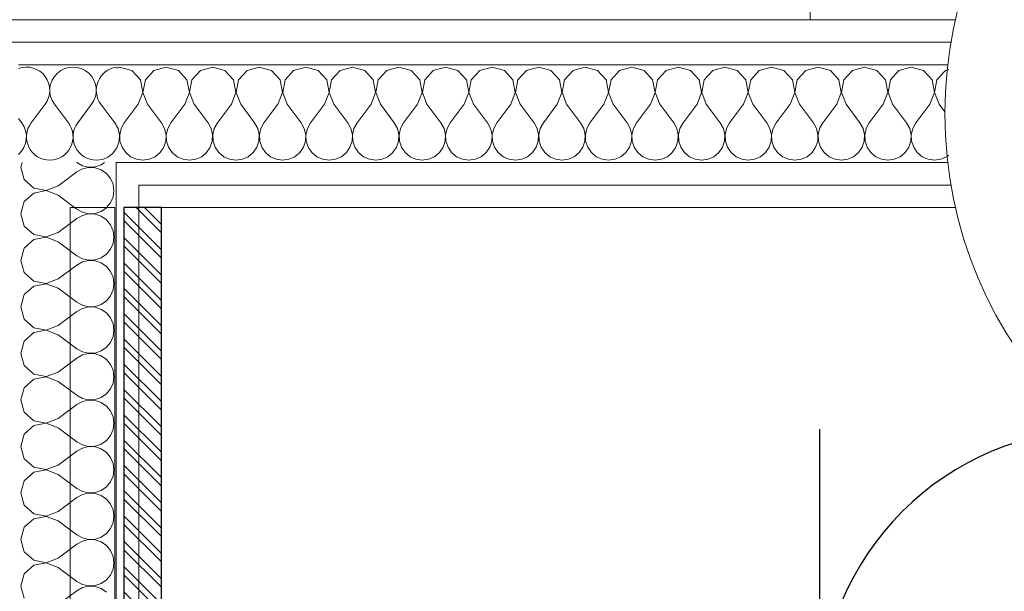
# Model space of a CAD drawing. Header units: millimetres. Extents: x -39149 to 267781, y -2340 to 58540.
# Tile 113 of 244: x 35294 to 35818, y 6646 to 6950. Entities that reach past the tile are written whole.
import ezdxf
from ezdxf.enums import TextEntityAlignment as Align

# ---------------------------------------------------------------- set-up
doc = ezdxf.new("R2010")
doc.units = ezdxf.units.MM
doc.header["$LTSCALE"] = 100
doc.header["$MEASUREMENT"] = 0
doc.linetypes.add('B0605', pattern=[141, 70, -35, 1, -35])
for name, color, linetype in [('00  Bestaande kolommen', 7, 'Continuous'), ('22 C Binnenwanden', 7, 'Continuous'), ('22 C Binnenwanden Doorsnede-arcering', 7, 'Continuous'), ('22 C Binnenwanden Laagscheidingslijnen', 7, 'Continuous'), ('73 Keuken', 7, 'Continuous'), ('A Stramien', 7, 'Continuous'), ('Achterhout', 6, 'Continuous'), ('EL6222--_KRACHT_230', 3, 'Continuous')]:
    doc.layers.add(name, color=color, linetype=linetype)
doc.styles.add('BURO-018', font='isocp.shx', dxfattribs={"height": 180})
doc.styles.add('GENERATED_STYLE_3', font='swiss.ttf', dxfattribs={"width": 0.96})

# ---------------------------------------------------------------- blocks, each defined once
blk = doc.blocks.new('*X980')
at = {"layer": '22 C Binnenwanden Doorsnede-arcering', "color": 8, "linetype": 'Continuous', "lineweight": 0}
for p, q in [((35300.16, 6862), (35301.96, 6860.35)), ((35301.96, 6860.35), (35308.61, 6859.1)), ((35308.61, 6859), (35301.96, 6857.74)), ((35308.61, 6859.1), (35314.92, 6861.52)), ((35314.92, 6856.57), (35308.61, 6859)), ((35314.92, 6861.52), (35315.56, 6862)), ((35344.17, 6855.66), (35344.64, 6859.05)), ((35344.64, 6859.05), (35344.23, 6862)), ((35301.96, 6857.74), (35296.96, 6853.18)), ((35314.92, 6856.57), (35323.69, 6850)), ((35342.79, 6852.54), (35344.17, 6855.66)), ((35296.96, 6853.18), (35296.06, 6850)), ((35340.69, 6850), (35342.79, 6852.54))]:
    blk.add_line(p, q, dxfattribs=at)
blk = doc.blocks.new('*X981')
at = {"layer": '22 C Binnenwanden Doorsnede-arcering', "color": 8, "linetype": 'Continuous', "lineweight": 0}
for p, q in [((35295.85, 6874), (35295.11, 6871.43)), ((35295.11, 6871.43), (35296.96, 6864.92)), ((35324.7, 6874), (35324.83, 6873.9)), ((35324.83, 6873.9), (35327.82, 6872.25)), ((35327.82, 6870.61), (35324.83, 6868.95)), ((35327.82, 6872.25), (35331.15, 6871.48)), ((35331.15, 6871.38), (35327.82, 6870.61)), ((35331.15, 6871.48), (35334.56, 6871.64)), ((35334.56, 6871.21), (35331.15, 6871.38)), ((35334.56, 6871.64), (35337.79, 6872.74)), ((35337.79, 6870.12), (35334.56, 6871.21)), ((35337.79, 6872.74), (35339.63, 6874)), ((35340.61, 6868.19), (35337.79, 6870.12)), ((35296.96, 6864.92), (35300.16, 6862)), ((35315.56, 6862), (35324.83, 6868.95)), ((35342.79, 6865.56), (35340.61, 6868.19)), ((35344.17, 6862.43), (35342.79, 6865.56)), ((35344.23, 6862), (35344.17, 6862.43))]:
    blk.add_line(p, q, dxfattribs=at)
blk = doc.blocks.new('*X982')
at = {"layer": '22 C Binnenwanden Doorsnede-arcering', "color": 8, "linetype": 'Continuous', "lineweight": 0}
for p, q in [((35347.62, 6924.76), (35345.88, 6924.27)), ((35354.13, 6922.91), (35347.62, 6924.76)), ((35358.69, 6917.92), (35354.13, 6922.91)), ((35365.87, 6922.91), (35361.31, 6917.92)), ((35372.38, 6924.76), (35365.87, 6922.91)), ((35378.89, 6922.91), (35372.38, 6924.76)), ((35383.45, 6917.92), (35378.89, 6922.91)), ((35390.63, 6922.91), (35386.07, 6917.92)), ((35397.14, 6924.76), (35390.63, 6922.91)), ((35403.65, 6922.91), (35397.14, 6924.76)), ((35408.22, 6917.92), (35403.65, 6922.91)), ((35415.4, 6922.91), (35410.83, 6917.92)), ((35421.9, 6924.76), (35415.4, 6922.91)), ((35428.41, 6922.91), (35421.9, 6924.76)), ((35432.98, 6917.92), (35428.41, 6922.91)), ((35440.16, 6922.91), (35435.59, 6917.92)), ((35446.67, 6924.76), (35440.16, 6922.91)), ((35453.18, 6922.91), (35446.67, 6924.76)), ((35457.74, 6917.92), (35453.18, 6922.91)), ((35464.92, 6922.91), (35460.35, 6917.92)), ((35471.43, 6924.76), (35464.92, 6922.91)), ((35477.94, 6922.91), (35471.43, 6924.76)), ((35482.5, 6917.92), (35477.94, 6922.91)), ((35489.68, 6922.91), (35485.12, 6917.92)), ((35496.19, 6924.76), (35489.68, 6922.91)), ((35502.7, 6922.91), (35496.19, 6924.76)), ((35507.26, 6917.92), (35502.7, 6922.91)), ((35514.44, 6922.91), (35509.88, 6917.92)), ((35520.95, 6924.76), (35514.44, 6922.91)), ((35527.46, 6922.91), (35520.95, 6924.76)), ((35532.03, 6917.92), (35527.46, 6922.91)), ((35539.21, 6922.91), (35534.64, 6917.92)), ((35545.71, 6924.76), (35539.21, 6922.91)), ((35552.22, 6922.91), (35545.71, 6924.76)), ((35556.79, 6917.92), (35552.22, 6922.91)), ((35563.97, 6922.91), (35559.4, 6917.92)), ((35570.48, 6924.76), (35563.97, 6922.91)), ((35576.99, 6922.91), (35570.48, 6924.76)), ((35581.55, 6917.92), (35576.99, 6922.91)), ((35588.73, 6922.91), (35584.16, 6917.92)), ((35595.24, 6924.76), (35588.73, 6922.91)), ((35601.75, 6922.91), (35595.24, 6924.76)), ((35606.31, 6917.92), (35601.75, 6922.91)), ((35613.49, 6922.91), (35608.93, 6917.92)), ((35620, 6924.76), (35613.49, 6922.91)), ((35626.51, 6922.91), (35620, 6924.76)), ((35631.07, 6917.92), (35626.51, 6922.91)), ((35638.25, 6922.91), (35633.69, 6917.92)), ((35644.76, 6924.76), (35638.25, 6922.91)), ((35651.27, 6922.91), (35644.76, 6924.76)), ((35655.84, 6917.92), (35651.27, 6922.91)), ((35663.01, 6922.91), (35658.45, 6917.92)), ((35669.52, 6924.76), (35663.01, 6922.91)), ((35676.03, 6922.91), (35669.52, 6924.76)), ((35680.6, 6917.92), (35676.03, 6922.91)), ((35687.78, 6922.91), (35683.21, 6917.92)), ((35694.29, 6924.76), (35687.78, 6922.91)), ((35700.79, 6922.91), (35694.29, 6924.76)), ((35705.36, 6917.92), (35700.79, 6922.91)), ((35712.54, 6922.91), (35707.97, 6917.92)), ((35719.05, 6924.76), (35712.54, 6922.91)), ((35725.56, 6922.91), (35719.05, 6924.76)), ((35730.12, 6917.92), (35725.56, 6922.91)), ((35737.3, 6922.91), (35732.74, 6917.92)), ((35743.81, 6924.76), (35737.3, 6922.91)), ((35750.32, 6922.91), (35743.81, 6924.76)), ((35754.88, 6917.92), (35750.32, 6922.91)), ((35762.06, 6922.91), (35757.5, 6917.92)), ((35768.57, 6924.76), (35762.06, 6922.91)), ((35775.08, 6922.91), (35768.57, 6924.76)), ((35779.65, 6917.92), (35775.08, 6922.91)), ((35786.48, 6922.54), (35782.26, 6917.92)), ((35359.95, 6911.27), (35358.69, 6917.92)), ((35361.31, 6917.92), (35360.05, 6911.27)), ((35384.71, 6911.27), (35383.45, 6917.92)), ((35386.07, 6917.92), (35384.81, 6911.27)), ((35409.47, 6911.27), (35408.22, 6917.92)), ((35410.83, 6917.92), (35409.57, 6911.27)), ((35434.24, 6911.27), (35432.98, 6917.92)), ((35435.59, 6917.92), (35434.34, 6911.27)), ((35459, 6911.27), (35457.74, 6917.92)), ((35460.35, 6917.92), (35459.1, 6911.27)), ((35483.76, 6911.27), (35482.5, 6917.92)), ((35485.12, 6917.92), (35483.86, 6911.27)), ((35508.52, 6911.27), (35507.26, 6917.92)), ((35509.88, 6917.92), (35508.62, 6911.27)), ((35533.28, 6911.27), (35532.03, 6917.92)), ((35534.64, 6917.92), (35533.38, 6911.27)), ((35558.05, 6911.27), (35556.79, 6917.92)), ((35559.4, 6917.92), (35558.15, 6911.27)), ((35582.81, 6911.27), (35581.55, 6917.92)), ((35584.16, 6917.92), (35582.91, 6911.27)), ((35607.57, 6911.27), (35606.31, 6917.92)), ((35608.93, 6917.92), (35607.67, 6911.27)), ((35632.33, 6911.27), (35631.07, 6917.92)), ((35633.69, 6917.92), (35632.43, 6911.27)), ((35657.09, 6911.27), (35655.84, 6917.92)), ((35658.45, 6917.92), (35657.19, 6911.27)), ((35681.85, 6911.27), (35680.6, 6917.92)), ((35683.21, 6917.92), (35681.95, 6911.27)), ((35706.62, 6911.27), (35705.36, 6917.92)), ((35707.97, 6917.92), (35706.72, 6911.27)), ((35731.38, 6911.27), (35730.12, 6917.92)), ((35732.74, 6917.92), (35731.48, 6911.27)), ((35756.14, 6911.27), (35754.88, 6917.92)), ((35757.5, 6917.92), (35756.24, 6911.27)), ((35780.9, 6911.27), (35779.65, 6917.92)), ((35782.26, 6917.92), (35781, 6911.27)), ((35357.52, 6904.95), (35359.95, 6911.27)), ((35360.05, 6911.27), (35362.48, 6904.95)), ((35382.29, 6904.95), (35384.71, 6911.27)), ((35384.81, 6911.27), (35387.24, 6904.95)), ((35407.05, 6904.95), (35409.47, 6911.27)), ((35409.57, 6911.27), (35412, 6904.95)), ((35431.81, 6904.95), (35434.24, 6911.27)), ((35434.34, 6911.27), (35436.76, 6904.95)), ((35456.57, 6904.95), (35459, 6911.27)), ((35459.1, 6911.27), (35461.52, 6904.95)), ((35481.33, 6904.95), (35483.76, 6911.27)), ((35483.86, 6911.27), (35486.29, 6904.95)), ((35506.1, 6904.95), (35508.52, 6911.27)), ((35508.62, 6911.27), (35511.05, 6904.95)), ((35530.86, 6904.95), (35533.28, 6911.27)), ((35533.38, 6911.27), (35535.81, 6904.95)), ((35555.62, 6904.95), (35558.05, 6911.27)), ((35558.15, 6911.27), (35560.57, 6904.95)), ((35580.38, 6904.95), (35582.81, 6911.27)), ((35582.91, 6911.27), (35585.33, 6904.95)), ((35605.14, 6904.95), (35607.57, 6911.27)), ((35607.67, 6911.27), (35610.1, 6904.95)), ((35629.9, 6904.95), (35632.33, 6911.27)), ((35632.43, 6911.27), (35634.86, 6904.95)), ((35654.67, 6904.95), (35657.09, 6911.27)), ((35657.19, 6911.27), (35659.62, 6904.95)), ((35679.43, 6904.95), (35681.85, 6911.27)), ((35681.95, 6911.27), (35684.38, 6904.95)), ((35704.19, 6904.95), (35706.62, 6911.27)), ((35706.72, 6911.27), (35709.14, 6904.95)), ((35728.95, 6904.95), (35731.38, 6911.27)), ((35731.48, 6911.27), (35733.9, 6904.95)), ((35753.71, 6904.95), (35756.14, 6911.27)), ((35756.24, 6911.27), (35758.67, 6904.95)), ((35778.48, 6904.95), (35780.9, 6911.27)), ((35781, 6911.27), (35783.43, 6904.95)), ((35357.52, 6904.95), (35350.1, 6895.05)), ((35362.48, 6904.95), (35369.9, 6895.05)), ((35382.29, 6904.95), (35374.86, 6895.05)), ((35387.24, 6904.95), (35394.67, 6895.05)), ((35407.05, 6904.95), (35399.62, 6895.05)), ((35412, 6904.95), (35419.43, 6895.05)), ((35431.81, 6904.95), (35424.38, 6895.05)), ((35436.76, 6904.95), (35444.19, 6895.05)), ((35456.57, 6904.95), (35449.14, 6895.05)), ((35461.52, 6904.95), (35468.95, 6895.05)), ((35481.33, 6904.95), (35473.9, 6895.05)), ((35486.29, 6904.95), (35493.71, 6895.05)), ((35506.1, 6904.95), (35498.67, 6895.05)), ((35511.05, 6904.95), (35518.48, 6895.05)), ((35530.86, 6904.95), (35523.43, 6895.05)), ((35535.81, 6904.95), (35543.24, 6895.05)), ((35555.62, 6904.95), (35548.19, 6895.05)), ((35560.57, 6904.95), (35568, 6895.05)), ((35580.38, 6904.95), (35572.95, 6895.05)), ((35585.33, 6904.95), (35592.76, 6895.05)), ((35605.14, 6904.95), (35597.71, 6895.05)), ((35610.1, 6904.95), (35617.52, 6895.05)), ((35629.9, 6904.95), (35622.48, 6895.05)), ((35634.86, 6904.95), (35642.29, 6895.05)), ((35654.67, 6904.95), (35647.24, 6895.05)), ((35659.62, 6904.95), (35667.05, 6895.05)), ((35679.43, 6904.95), (35672, 6895.05)), ((35684.38, 6904.95), (35691.81, 6895.05)), ((35704.19, 6904.95), (35696.76, 6895.05)), ((35709.14, 6904.95), (35716.57, 6895.05)), ((35728.95, 6904.95), (35721.52, 6895.05)), ((35733.9, 6904.95), (35741.33, 6895.05)), ((35753.71, 6904.95), (35746.29, 6895.05)), ((35758.67, 6904.95), (35766.1, 6895.05)), ((35778.48, 6904.95), (35771.05, 6895.05)), ((35783.43, 6904.95), (35786.48, 6900.88)), ((35346.8, 6892.06), (35345.88, 6893.72)), ((35347.57, 6888.73), (35346.8, 6892.06)), ((35348.44, 6892.06), (35347.67, 6888.73)), ((35350.1, 6895.05), (35348.44, 6892.06)), ((35371.56, 6892.06), (35369.9, 6895.05)), ((35372.33, 6888.73), (35371.56, 6892.06)), ((35373.2, 6892.06), (35372.43, 6888.73)), ((35374.86, 6895.05), (35373.2, 6892.06)), ((35396.32, 6892.06), (35394.67, 6895.05)), ((35397.09, 6888.73), (35396.32, 6892.06)), ((35397.97, 6892.06), (35397.19, 6888.73)), ((35399.62, 6895.05), (35397.97, 6892.06)), ((35421.08, 6892.06), (35419.43, 6895.05)), ((35421.85, 6888.73), (35421.08, 6892.06)), ((35422.73, 6892.06), (35421.95, 6888.73)), ((35424.38, 6895.05), (35422.73, 6892.06)), ((35445.84, 6892.06), (35444.19, 6895.05)), ((35446.62, 6888.73), (35445.84, 6892.06)), ((35447.49, 6892.06), (35446.72, 6888.73)), ((35449.14, 6895.05), (35447.49, 6892.06)), ((35470.61, 6892.06), (35468.95, 6895.05)), ((35471.38, 6888.73), (35470.61, 6892.06)), ((35472.25, 6892.06), (35471.48, 6888.73)), ((35473.9, 6895.05), (35472.25, 6892.06)), ((35495.37, 6892.06), (35493.71, 6895.05)), ((35496.14, 6888.73), (35495.37, 6892.06)), ((35497.01, 6892.06), (35496.24, 6888.73)), ((35498.67, 6895.05), (35497.01, 6892.06)), ((35520.13, 6892.06), (35518.48, 6895.05)), ((35520.9, 6888.73), (35520.13, 6892.06)), ((35521.78, 6892.06), (35521, 6888.73)), ((35523.43, 6895.05), (35521.78, 6892.06)), ((35544.89, 6892.06), (35543.24, 6895.05)), ((35545.66, 6888.73), (35544.89, 6892.06)), ((35546.54, 6892.06), (35545.76, 6888.73)), ((35548.19, 6895.05), (35546.54, 6892.06)), ((35569.65, 6892.06), (35568, 6895.05)), ((35570.43, 6888.73), (35569.65, 6892.06)), ((35571.3, 6892.06), (35570.53, 6888.73)), ((35572.95, 6895.05), (35571.3, 6892.06)), ((35594.41, 6892.06), (35592.76, 6895.05)), ((35595.19, 6888.73), (35594.41, 6892.06)), ((35596.06, 6892.06), (35595.29, 6888.73)), ((35597.71, 6895.05), (35596.06, 6892.06)), ((35619.18, 6892.06), (35617.52, 6895.05)), ((35619.95, 6888.73), (35619.18, 6892.06)), ((35620.82, 6892.06), (35620.05, 6888.73)), ((35622.48, 6895.05), (35620.82, 6892.06)), ((35643.94, 6892.06), (35642.29, 6895.05)), ((35644.71, 6888.73), (35643.94, 6892.06)), ((35645.59, 6892.06), (35644.81, 6888.73)), ((35647.24, 6895.05), (35645.59, 6892.06)), ((35668.7, 6892.06), (35667.05, 6895.05)), ((35669.47, 6888.73), (35668.7, 6892.06)), ((35670.35, 6892.06), (35669.57, 6888.73)), ((35672, 6895.05), (35670.35, 6892.06)), ((35693.46, 6892.06), (35691.81, 6895.05)), ((35694.24, 6888.73), (35693.46, 6892.06)), ((35695.11, 6892.06), (35694.34, 6888.73)), ((35696.76, 6895.05), (35695.11, 6892.06)), ((35718.22, 6892.06), (35716.57, 6895.05)), ((35719, 6888.73), (35718.22, 6892.06)), ((35719.87, 6892.06), (35719.1, 6888.73)), ((35721.52, 6895.05), (35719.87, 6892.06)), ((35742.99, 6892.06), (35741.33, 6895.05)), ((35743.76, 6888.73), (35742.99, 6892.06)), ((35744.63, 6892.06), (35743.86, 6888.73)), ((35746.29, 6895.05), (35744.63, 6892.06)), ((35767.75, 6892.06), (35766.1, 6895.05)), ((35768.52, 6888.73), (35767.75, 6892.06)), ((35769.39, 6892.06), (35768.62, 6888.73)), ((35771.05, 6895.05), (35769.39, 6892.06)), ((35346.31, 6882.08), (35347.4, 6885.32)), ((35347.4, 6885.32), (35347.57, 6888.73)), ((35347.67, 6888.73), (35347.83, 6885.32)), ((35347.83, 6885.32), (35348.93, 6882.08)), ((35371.07, 6882.08), (35372.17, 6885.32)), ((35372.17, 6885.32), (35372.33, 6888.73)), ((35372.43, 6888.73), (35372.6, 6885.32)), ((35372.6, 6885.32), (35373.69, 6882.08)), ((35395.84, 6882.08), (35396.93, 6885.32)), ((35396.93, 6885.32), (35397.09, 6888.73)), ((35397.19, 6888.73), (35397.36, 6885.32)), ((35397.36, 6885.32), (35398.45, 6882.08)), ((35420.6, 6882.08), (35421.69, 6885.32)), ((35421.69, 6885.32), (35421.85, 6888.73)), ((35421.95, 6888.73), (35422.12, 6885.32)), ((35422.12, 6885.32), (35423.21, 6882.08)), ((35445.36, 6882.08), (35446.45, 6885.32)), ((35446.45, 6885.32), (35446.62, 6888.73)), ((35446.72, 6888.73), (35446.88, 6885.32)), ((35446.88, 6885.32), (35447.97, 6882.08)), ((35470.12, 6882.08), (35471.21, 6885.32)), ((35471.21, 6885.32), (35471.38, 6888.73)), ((35471.48, 6888.73), (35471.64, 6885.32)), ((35471.64, 6885.32), (35472.74, 6882.08)), ((35494.88, 6882.08), (35495.97, 6885.32)), ((35495.97, 6885.32), (35496.14, 6888.73)), ((35496.24, 6888.73), (35496.41, 6885.32)), ((35496.41, 6885.32), (35497.5, 6882.08)), ((35519.65, 6882.08), (35520.74, 6885.32)), ((35520.74, 6885.32), (35520.9, 6888.73)), ((35521, 6888.73), (35521.17, 6885.32)), ((35521.17, 6885.32), (35522.26, 6882.08)), ((35544.41, 6882.08), (35545.5, 6885.32)), ((35545.5, 6885.32), (35545.66, 6888.73)), ((35545.76, 6888.73), (35545.93, 6885.32)), ((35545.93, 6885.32), (35547.02, 6882.08)), ((35569.17, 6882.08), (35570.26, 6885.32)), ((35570.26, 6885.32), (35570.43, 6888.73)), ((35570.53, 6888.73), (35570.69, 6885.32)), ((35570.69, 6885.32), (35571.78, 6882.08)), ((35593.93, 6882.08), (35595.02, 6885.32)), ((35595.02, 6885.32), (35595.19, 6888.73)), ((35595.29, 6888.73), (35595.45, 6885.32)), ((35595.45, 6885.32), (35596.55, 6882.08)), ((35618.69, 6882.08), (35619.78, 6885.32)), ((35619.78, 6885.32), (35619.95, 6888.73)), ((35620.05, 6888.73), (35620.22, 6885.32)), ((35620.22, 6885.32), (35621.31, 6882.08)), ((35643.45, 6882.08), (35644.55, 6885.32)), ((35644.55, 6885.32), (35644.71, 6888.73)), ((35644.81, 6888.73), (35644.98, 6885.32)), ((35644.98, 6885.32), (35646.07, 6882.08)), ((35668.22, 6882.08), (35669.31, 6885.32)), ((35669.31, 6885.32), (35669.47, 6888.73)), ((35669.57, 6888.73), (35669.74, 6885.32)), ((35669.74, 6885.32), (35670.83, 6882.08)), ((35692.98, 6882.08), (35694.07, 6885.32)), ((35694.07, 6885.32), (35694.24, 6888.73)), ((35694.34, 6888.73), (35694.5, 6885.32)), ((35694.5, 6885.32), (35695.59, 6882.08)), ((35717.74, 6882.08), (35718.83, 6885.32)), ((35718.83, 6885.32), (35719, 6888.73)), ((35719.1, 6888.73), (35719.26, 6885.32)), ((35719.26, 6885.32), (35720.35, 6882.08)), ((35742.5, 6882.08), (35743.59, 6885.32)), ((35743.59, 6885.32), (35743.76, 6888.73)), ((35743.86, 6888.73), (35744.03, 6885.32)), ((35744.03, 6885.32), (35745.12, 6882.08)), ((35767.26, 6882.08), (35768.36, 6885.32)), ((35768.36, 6885.32), (35768.52, 6888.73)), ((35768.62, 6888.73), (35768.79, 6885.32)), ((35768.79, 6885.32), (35769.88, 6882.08)), ((35345.88, 6881.45), (35346.31, 6882.08)), ((35348.93, 6882.08), (35350.86, 6879.27)), ((35369.14, 6879.27), (35371.07, 6882.08)), ((35373.69, 6882.08), (35375.62, 6879.27)), ((35393.9, 6879.27), (35395.84, 6882.08)), ((35398.45, 6882.08), (35400.38, 6879.27)), ((35418.66, 6879.27), (35420.6, 6882.08)), ((35423.21, 6882.08), (35425.15, 6879.27)), ((35443.43, 6879.27), (35445.36, 6882.08)), ((35447.97, 6882.08), (35449.91, 6879.27)), ((35468.19, 6879.27), (35470.12, 6882.08)), ((35472.74, 6882.08), (35474.67, 6879.27)), ((35492.95, 6879.27), (35494.88, 6882.08)), ((35497.5, 6882.08), (35499.43, 6879.27)), ((35517.71, 6879.27), (35519.65, 6882.08)), ((35522.26, 6882.08), (35524.19, 6879.27)), ((35542.47, 6879.27), (35544.41, 6882.08)), ((35547.02, 6882.08), (35548.96, 6879.27)), ((35567.23, 6879.27), (35569.17, 6882.08)), ((35571.78, 6882.08), (35573.72, 6879.27)), ((35592, 6879.27), (35593.93, 6882.08)), ((35596.55, 6882.08), (35598.48, 6879.27)), ((35616.76, 6879.27), (35618.69, 6882.08)), ((35621.31, 6882.08), (35623.24, 6879.27)), ((35641.52, 6879.27), (35643.45, 6882.08)), ((35646.07, 6882.08), (35648, 6879.27)), ((35666.28, 6879.27), (35668.22, 6882.08)), ((35670.83, 6882.08), (35672.77, 6879.27)), ((35691.04, 6879.27), (35692.98, 6882.08)), ((35695.59, 6882.08), (35697.53, 6879.27)), ((35715.81, 6879.27), (35717.74, 6882.08)), ((35720.35, 6882.08), (35722.29, 6879.27)), ((35740.57, 6879.27), (35742.5, 6882.08)), ((35745.12, 6882.08), (35747.05, 6879.27)), ((35765.33, 6879.27), (35767.26, 6882.08)), ((35769.88, 6882.08), (35771.81, 6879.27)), ((35350.86, 6879.27), (35353.49, 6877.09)), ((35353.49, 6877.09), (35356.62, 6875.71)), ((35356.62, 6875.71), (35360, 6875.24)), ((35360, 6875.24), (35363.38, 6875.71)), ((35363.38, 6875.71), (35366.51, 6877.09)), ((35366.51, 6877.09), (35369.14, 6879.27)), ((35375.62, 6879.27), (35378.25, 6877.09)), ((35378.25, 6877.09), (35381.38, 6875.71)), ((35381.38, 6875.71), (35384.76, 6875.24)), ((35384.76, 6875.24), (35388.15, 6875.71)), ((35388.15, 6875.71), (35391.27, 6877.09)), ((35391.27, 6877.09), (35393.9, 6879.27)), ((35400.38, 6879.27), (35403.01, 6877.09)), ((35403.01, 6877.09), (35406.14, 6875.71)), ((35406.14, 6875.71), (35409.52, 6875.24)), ((35409.52, 6875.24), (35412.91, 6875.71)), ((35412.91, 6875.71), (35416.03, 6877.09)), ((35416.03, 6877.09), (35418.66, 6879.27)), ((35425.15, 6879.27), (35427.78, 6877.09)), ((35427.78, 6877.09), (35430.9, 6875.71)), ((35430.9, 6875.71), (35434.29, 6875.24)), ((35434.29, 6875.24), (35437.67, 6875.71)), ((35437.67, 6875.71), (35440.79, 6877.09)), ((35440.79, 6877.09), (35443.43, 6879.27)), ((35449.91, 6879.27), (35452.54, 6877.09)), ((35452.54, 6877.09), (35455.66, 6875.71)), ((35455.66, 6875.71), (35459.05, 6875.24)), ((35459.05, 6875.24), (35462.43, 6875.71)), ((35462.43, 6875.71), (35465.56, 6877.09)), ((35465.56, 6877.09), (35468.19, 6879.27)), ((35474.67, 6879.27), (35477.3, 6877.09)), ((35477.3, 6877.09), (35480.43, 6875.71)), ((35480.43, 6875.71), (35483.81, 6875.24)), ((35483.81, 6875.24), (35487.19, 6875.71)), ((35487.19, 6875.71), (35490.32, 6877.09)), ((35490.32, 6877.09), (35492.95, 6879.27)), ((35499.43, 6879.27), (35502.06, 6877.09)), ((35502.06, 6877.09), (35505.19, 6875.71)), ((35505.19, 6875.71), (35508.57, 6875.24)), ((35508.57, 6875.24), (35511.95, 6875.71)), ((35511.95, 6875.71), (35515.08, 6877.09)), ((35515.08, 6877.09), (35517.71, 6879.27)), ((35524.19, 6879.27), (35526.82, 6877.09)), ((35526.82, 6877.09), (35529.95, 6875.71)), ((35529.95, 6875.71), (35533.33, 6875.24)), ((35533.33, 6875.24), (35536.72, 6875.71)), ((35536.72, 6875.71), (35539.84, 6877.09)), ((35539.84, 6877.09), (35542.47, 6879.27)), ((35548.96, 6879.27), (35551.59, 6877.09)), ((35551.59, 6877.09), (35554.71, 6875.71)), ((35554.71, 6875.71), (35558.1, 6875.24)), ((35558.1, 6875.24), (35561.48, 6875.71)), ((35561.48, 6875.71), (35564.6, 6877.09)), ((35564.6, 6877.09), (35567.23, 6879.27)), ((35573.72, 6879.27), (35576.35, 6877.09)), ((35576.35, 6877.09), (35579.47, 6875.71)), ((35579.47, 6875.71), (35582.86, 6875.24)), ((35582.86, 6875.24), (35586.24, 6875.71)), ((35586.24, 6875.71), (35589.37, 6877.09)), ((35589.37, 6877.09), (35592, 6879.27)), ((35598.48, 6879.27), (35601.11, 6877.09)), ((35601.11, 6877.09), (35604.24, 6875.71)), ((35604.24, 6875.71), (35607.62, 6875.24)), ((35607.62, 6875.24), (35611, 6875.71)), ((35611, 6875.71), (35614.13, 6877.09)), ((35614.13, 6877.09), (35616.76, 6879.27)), ((35623.24, 6879.27), (35625.87, 6877.09)), ((35625.87, 6877.09), (35629, 6875.71)), ((35629, 6875.71), (35632.38, 6875.24)), ((35632.38, 6875.24), (35635.76, 6875.71)), ((35635.76, 6875.71), (35638.89, 6877.09)), ((35638.89, 6877.09), (35641.52, 6879.27)), ((35648, 6879.27), (35650.63, 6877.09)), ((35650.63, 6877.09), (35653.76, 6875.71)), ((35653.76, 6875.71), (35657.14, 6875.24)), ((35657.14, 6875.24), (35660.53, 6875.71)), ((35660.53, 6875.71), (35663.65, 6877.09)), ((35663.65, 6877.09), (35666.28, 6879.27)), ((35672.77, 6879.27), (35675.4, 6877.09)), ((35675.4, 6877.09), (35678.52, 6875.71)), ((35678.52, 6875.71), (35681.9, 6875.24)), ((35681.9, 6875.24), (35685.29, 6875.71)), ((35685.29, 6875.71), (35688.41, 6877.09)), ((35688.41, 6877.09), (35691.04, 6879.27)), ((35697.53, 6879.27), (35700.16, 6877.09)), ((35700.16, 6877.09), (35703.28, 6875.71)), ((35703.28, 6875.71), (35706.67, 6875.24)), ((35706.67, 6875.24), (35710.05, 6875.71)), ((35710.05, 6875.71), (35713.18, 6877.09)), ((35713.18, 6877.09), (35715.81, 6879.27)), ((35722.29, 6879.27), (35724.92, 6877.09)), ((35724.92, 6877.09), (35728.05, 6875.71)), ((35728.05, 6875.71), (35731.43, 6875.24)), ((35731.43, 6875.24), (35734.81, 6875.71)), ((35734.81, 6875.71), (35737.94, 6877.09)), ((35737.94, 6877.09), (35740.57, 6879.27)), ((35747.05, 6879.27), (35749.68, 6877.09)), ((35749.68, 6877.09), (35752.81, 6875.71)), ((35752.81, 6875.71), (35756.19, 6875.24)), ((35756.19, 6875.24), (35759.57, 6875.71)), ((35759.57, 6875.71), (35762.7, 6877.09)), ((35762.7, 6877.09), (35765.33, 6879.27)), ((35771.81, 6879.27), (35774.44, 6877.09)), ((35774.44, 6877.09), (35777.57, 6875.71)), ((35777.57, 6875.71), (35780.95, 6875.24)), ((35780.95, 6875.24), (35784.34, 6875.71)), ((35784.34, 6875.71), (35786.48, 6876.65))]:
    blk.add_line(p, q, dxfattribs=at)
blk = doc.blocks.new('*X983')
at = {"layer": '22 C Binnenwanden Doorsnede-arcering', "color": 8, "linetype": 'Continuous', "lineweight": 0}
for p, q in [((35308, 6904.95), (35300.57, 6895.05)), ((35312.95, 6904.95), (35320.38, 6895.05)), ((35332.76, 6904.95), (35325.33, 6895.05)), ((35337.71, 6904.95), (35345.14, 6895.05)), ((35293.88, 6897.37), (35295.62, 6895.05))]:
    blk.add_line(p, q, dxfattribs=at)
for centre, start, end in [((35298.1, 6912.38), 323.1301, 109.9221), ((35322.86, 6912.38), 323.1301, 216.8699), ((35347.62, 6912.38), 98.0908, 216.8699), ((35285.71, 6887.62), 311.2433, 36.8699), ((35310.48, 6887.62), 143.1301, 270), ((35310.48, 6887.62), 270, 36.8699), ((35335.24, 6887.62), 143.1301, 270), ((35335.24, 6887.62), 30.7667, 36.8699), ((35335.24, 6887.62), 270, 329.2333)]:
    blk.add_arc(centre, 12.38, start, end, dxfattribs=at)
blk = doc.blocks.new('*X985')
at = {"layer": '22 C Binnenwanden Doorsnede-arcering', "color": 8, "linetype": 'Continuous', "lineweight": 0}
for p, q in [((35786.82, 6922.91), (35786.48, 6922.54)), ((35788.53, 6923.4), (35786.82, 6922.91)), ((35786.48, 6900.88), (35786.55, 6900.79))]:
    blk.add_line(p, q, dxfattribs=at)
blk = doc.blocks.new('*X986')
at = {"layer": '22 C Binnenwanden Doorsnede-arcering', "color": 8, "linetype": 'Continuous', "lineweight": 0}
for p, q in [((35786.48, 6876.65), (35787.46, 6877.09)), ((35787.46, 6877.09), (35788.42, 6877.88))]:
    blk.add_line(p, q, dxfattribs=at)
blk = doc.blocks.new('Wall_362_7', base_point=(34211.48, 6900))
at = {"layer": '22 C Binnenwanden', "color": 8, "linetype": 'Continuous', "lineweight": 0}
for p, q in [((35792.11, 6950), (34261.48, 6950)), ((35369.88, 6850), (35792.11, 6850))]:
    blk.add_line(p, q, dxfattribs=at)
at = {"layer": '22 C Binnenwanden Laagscheidingslijnen', "color": 8, "linetype": 'Continuous', "lineweight": 0}
for p, q in [((35786.48, 6938), (34261.48, 6938)), ((35789.71, 6938), (35786.48, 6938)), ((35345.88, 6926), (35293.88, 6926)), ((35786.48, 6926), (35345.88, 6926)), ((35787.99, 6926), (35786.48, 6926)), ((35345.88, 6862), (35345.88, 6874)), ((35345.88, 6874), (35786.48, 6874)), ((35786.48, 6874), (35787.99, 6874)), ((35345.88, 6850), (35345.88, 6862)), ((35357.88, 6850), (35357.88, 6862)), ((35357.88, 6862), (35786.48, 6862)), ((35786.48, 6862), (35789.71, 6862))]:
    blk.add_line(p, q, dxfattribs=at)
at = {"layer": '22 C Binnenwanden', "color": 1, "lineweight": 0}
for name in ['*X983', '*X982', '*X985', '*X986', '*X981', '*X980']:
    blk.add_blockref(name, (0, 0), dxfattribs=at)
blk = doc.blocks.new('*X988')
at = {"layer": '22 C Binnenwanden Doorsnede-arcering', "color": 8, "linetype": 'Continuous', "lineweight": 0}
for p, q in [((35296.06, 6850), (35295.11, 6846.67)), ((35323.69, 6850), (35324.83, 6849.14)), ((35324.83, 6849.14), (35327.82, 6847.49)), ((35337.79, 6847.97), (35340.61, 6849.91)), ((35340.61, 6849.91), (35340.69, 6850)), ((35295.11, 6846.67), (35296.96, 6840.16)), ((35314.92, 6836.76), (35324.83, 6844.19)), ((35327.82, 6845.84), (35324.83, 6844.19)), ((35327.82, 6847.49), (35331.15, 6846.72)), ((35331.15, 6846.62), (35327.82, 6845.84)), ((35331.15, 6846.72), (35334.56, 6846.88)), ((35334.56, 6846.45), (35331.15, 6846.62)), ((35334.56, 6846.88), (35337.79, 6847.97)), ((35337.79, 6845.36), (35334.56, 6846.45)), ((35340.61, 6843.43), (35337.79, 6845.36)), ((35342.79, 6840.79), (35340.61, 6843.43)), ((35296.96, 6840.16), (35301.96, 6835.59)), ((35344.17, 6837.67), (35342.79, 6840.79)), ((35301.96, 6832.98), (35296.96, 6828.41)), ((35301.96, 6835.59), (35308.61, 6834.34)), ((35308.61, 6834.24), (35301.96, 6832.98)), ((35308.61, 6834.34), (35314.92, 6836.76)), ((35314.92, 6831.81), (35308.61, 6834.24)), ((35344.64, 6834.29), (35344.17, 6837.67)), ((35344.17, 6830.9), (35344.64, 6834.29)), ((35296.96, 6828.41), (35295.11, 6821.9)), ((35314.92, 6831.81), (35324.83, 6824.38)), ((35340.61, 6825.15), (35342.79, 6827.78)), ((35342.79, 6827.78), (35344.17, 6830.9)), ((35324.83, 6824.38), (35327.82, 6822.73)), ((35327.82, 6822.73), (35331.15, 6821.95)), ((35334.56, 6822.12), (35337.79, 6823.21)), ((35337.79, 6823.21), (35340.61, 6825.15)), ((35295.11, 6821.9), (35296.96, 6815.4)), ((35314.92, 6812), (35324.83, 6819.43)), ((35327.82, 6821.08), (35324.83, 6819.43)), ((35331.15, 6821.85), (35327.82, 6821.08)), ((35331.15, 6821.95), (35334.56, 6822.12)), ((35334.56, 6821.69), (35331.15, 6821.85)), ((35337.79, 6820.6), (35334.56, 6821.69)), ((35340.61, 6818.66), (35337.79, 6820.6)), ((35342.79, 6816.03), (35340.61, 6818.66)), ((35296.96, 6815.4), (35301.96, 6810.83)), ((35308.61, 6809.57), (35314.92, 6812)), ((35344.17, 6812.91), (35342.79, 6816.03)), ((35344.64, 6809.52), (35344.17, 6812.91)), ((35301.96, 6808.22), (35296.96, 6803.65)), ((35301.96, 6810.83), (35308.61, 6809.57)), ((35308.61, 6809.47), (35301.96, 6808.22)), ((35314.92, 6807.05), (35308.61, 6809.47)), ((35314.92, 6807.05), (35324.83, 6799.62)), ((35344.17, 6806.14), (35344.64, 6809.52)), ((35296.96, 6803.65), (35295.11, 6797.14)), ((35340.61, 6800.38), (35342.79, 6803.01)), ((35342.79, 6803.01), (35344.17, 6806.14)), ((35295.11, 6797.14), (35296.96, 6790.63)), ((35324.83, 6799.62), (35327.82, 6797.97)), ((35327.82, 6796.32), (35324.83, 6794.67)), ((35327.82, 6797.97), (35331.15, 6797.19)), ((35331.15, 6797.09), (35327.82, 6796.32)), ((35331.15, 6797.19), (35334.56, 6797.36)), ((35334.56, 6796.93), (35331.15, 6797.09)), ((35334.56, 6797.36), (35337.79, 6798.45)), ((35337.79, 6795.84), (35334.56, 6796.93)), ((35337.79, 6798.45), (35340.61, 6800.38)), ((35314.92, 6787.24), (35324.83, 6794.67)), ((35340.61, 6793.9), (35337.79, 6795.84)), ((35342.79, 6791.27), (35340.61, 6793.9)), ((35344.17, 6788.15), (35342.79, 6791.27)), ((35296.96, 6790.63), (35301.96, 6786.07)), ((35301.96, 6786.07), (35308.61, 6784.81)), ((35308.61, 6784.81), (35314.92, 6787.24)), ((35344.64, 6784.76), (35344.17, 6788.15)), ((35301.96, 6783.45), (35296.96, 6778.89)), ((35308.61, 6784.71), (35301.96, 6783.45)), ((35314.92, 6782.29), (35308.61, 6784.71)), ((35314.92, 6782.29), (35324.83, 6774.86)), ((35342.79, 6778.25), (35344.17, 6781.38)), ((35344.17, 6781.38), (35344.64, 6784.76)), ((35296.96, 6778.89), (35295.11, 6772.38)), ((35337.79, 6773.69), (35340.61, 6775.62)), ((35340.61, 6775.62), (35342.79, 6778.25)), ((35295.11, 6772.38), (35296.96, 6765.87)), ((35314.92, 6762.48), (35324.83, 6769.9)), ((35324.83, 6774.86), (35327.82, 6773.2)), ((35327.82, 6771.56), (35324.83, 6769.9)), ((35327.82, 6773.2), (35331.15, 6772.43)), ((35331.15, 6772.33), (35327.82, 6771.56)), ((35331.15, 6772.43), (35334.56, 6772.6)), ((35334.56, 6772.17), (35331.15, 6772.33)), ((35334.56, 6772.6), (35337.79, 6773.69)), ((35337.79, 6771.07), (35334.56, 6772.17)), ((35340.61, 6769.14), (35337.79, 6771.07)), ((35296.96, 6765.87), (35301.96, 6761.31)), ((35342.79, 6766.51), (35340.61, 6769.14)), ((35344.17, 6763.38), (35342.79, 6766.51)), ((35301.96, 6761.31), (35308.61, 6760.05)), ((35308.61, 6759.95), (35301.96, 6758.69)), ((35308.61, 6760.05), (35314.92, 6762.48)), ((35314.92, 6757.52), (35308.61, 6759.95)), ((35344.64, 6760), (35344.17, 6763.38)), ((35344.17, 6756.62), (35344.64, 6760)), ((35296.96, 6754.13), (35295.11, 6747.62)), ((35301.96, 6758.69), (35296.96, 6754.13)), ((35314.92, 6757.52), (35324.83, 6750.1)), ((35342.79, 6753.49), (35344.17, 6756.62)), ((35324.83, 6750.1), (35327.82, 6748.44)), ((35334.56, 6747.83), (35337.79, 6748.93)), ((35337.79, 6748.93), (35340.61, 6750.86)), ((35340.61, 6750.86), (35342.79, 6753.49)), ((35295.11, 6747.62), (35296.96, 6741.11)), ((35314.92, 6737.71), (35324.83, 6745.14)), ((35327.82, 6746.8), (35324.83, 6745.14)), ((35327.82, 6748.44), (35331.15, 6747.67)), ((35331.15, 6747.57), (35327.82, 6746.8)), ((35331.15, 6747.67), (35334.56, 6747.83)), ((35334.56, 6747.4), (35331.15, 6747.57)), ((35337.79, 6746.31), (35334.56, 6747.4)), ((35340.61, 6744.38), (35337.79, 6746.31)), ((35342.79, 6741.75), (35340.61, 6744.38)), ((35296.96, 6741.11), (35301.96, 6736.55)), ((35344.17, 6738.62), (35342.79, 6741.75)), ((35344.64, 6735.24), (35344.17, 6738.62)), ((35301.96, 6733.93), (35296.96, 6729.37)), ((35301.96, 6736.55), (35308.61, 6735.29)), ((35308.61, 6735.19), (35301.96, 6733.93)), ((35308.61, 6735.29), (35314.92, 6737.71)), ((35314.92, 6732.76), (35308.61, 6735.19)), ((35344.17, 6731.85), (35344.64, 6735.24)), ((35296.96, 6729.37), (35295.11, 6722.86)), ((35314.92, 6732.76), (35324.83, 6725.33)), ((35340.61, 6726.1), (35342.79, 6728.73)), ((35342.79, 6728.73), (35344.17, 6731.85)), ((35295.11, 6722.86), (35296.96, 6716.35)), ((35324.83, 6725.33), (35327.82, 6723.68)), ((35327.82, 6723.68), (35331.15, 6722.91)), ((35331.15, 6722.81), (35327.82, 6722.03)), ((35331.15, 6722.91), (35334.56, 6723.07)), ((35334.56, 6722.64), (35331.15, 6722.81)), ((35334.56, 6723.07), (35337.79, 6724.16)), ((35337.79, 6724.16), (35340.61, 6726.1)), ((35314.92, 6712.95), (35324.83, 6720.38)), ((35327.82, 6722.03), (35324.83, 6720.38)), ((35337.79, 6721.55), (35334.56, 6722.64)), ((35340.61, 6719.62), (35337.79, 6721.55)), ((35342.79, 6716.99), (35340.61, 6719.62)), ((35296.96, 6716.35), (35301.96, 6711.78)), ((35308.61, 6710.53), (35314.92, 6712.95)), ((35344.17, 6713.86), (35342.79, 6716.99)), ((35344.64, 6710.48), (35344.17, 6713.86)), ((35301.96, 6709.17), (35296.96, 6704.6)), ((35301.96, 6711.78), (35308.61, 6710.53)), ((35308.61, 6710.43), (35301.96, 6709.17)), ((35314.92, 6708), (35308.61, 6710.43)), ((35314.92, 6708), (35324.83, 6700.57)), ((35342.79, 6703.97), (35344.17, 6707.09)), ((35344.17, 6707.09), (35344.64, 6710.48)), ((35296.96, 6704.6), (35295.11, 6698.1)), ((35340.61, 6701.34), (35342.79, 6703.97)), ((35295.11, 6698.1), (35296.96, 6691.59)), ((35324.83, 6700.57), (35327.82, 6698.92)), ((35327.82, 6697.27), (35324.83, 6695.62)), ((35327.82, 6698.92), (35331.15, 6698.15)), ((35331.15, 6698.05), (35327.82, 6697.27)), ((35331.15, 6698.15), (35334.56, 6698.31)), ((35334.56, 6697.88), (35331.15, 6698.05)), ((35334.56, 6698.31), (35337.79, 6699.4)), ((35337.79, 6696.79), (35334.56, 6697.88)), ((35337.79, 6699.4), (35340.61, 6701.34)), ((35340.61, 6694.85), (35337.79, 6696.79)), ((35296.96, 6691.59), (35301.96, 6687.02)), ((35314.92, 6688.19), (35324.83, 6695.62)), ((35342.79, 6692.22), (35340.61, 6694.85)), ((35344.17, 6689.1), (35342.79, 6692.22)), ((35301.96, 6687.02), (35308.61, 6685.76)), ((35308.61, 6685.76), (35314.92, 6688.19)), ((35344.64, 6685.71), (35344.17, 6689.1)), ((35301.96, 6684.41), (35296.96, 6679.84)), ((35308.61, 6685.66), (35301.96, 6684.41)), ((35314.92, 6683.24), (35308.61, 6685.66)), ((35314.92, 6683.24), (35324.83, 6675.81)), ((35342.79, 6679.21), (35344.17, 6682.33)), ((35344.17, 6682.33), (35344.64, 6685.71)), ((35296.96, 6679.84), (35295.11, 6673.33)), ((35324.83, 6675.81), (35327.82, 6674.16)), ((35337.79, 6674.64), (35340.61, 6676.57)), ((35340.61, 6676.57), (35342.79, 6679.21)), ((35295.11, 6673.33), (35296.96, 6666.82)), ((35314.92, 6663.43), (35324.83, 6670.86)), ((35327.82, 6672.51), (35324.83, 6670.86)), ((35327.82, 6674.16), (35331.15, 6673.38)), ((35331.15, 6673.28), (35327.82, 6672.51)), ((35331.15, 6673.38), (35334.56, 6673.55)), ((35334.56, 6673.12), (35331.15, 6673.28)), ((35334.56, 6673.55), (35337.79, 6674.64)), ((35337.79, 6672.03), (35334.56, 6673.12)), ((35340.61, 6670.09), (35337.79, 6672.03)), ((35296.96, 6666.82), (35301.96, 6662.26)), ((35342.79, 6667.46), (35340.61, 6670.09)), ((35344.17, 6664.34), (35342.79, 6667.46)), ((35301.96, 6662.26), (35308.61, 6661)), ((35308.61, 6660.9), (35301.96, 6659.65)), ((35308.61, 6661), (35314.92, 6663.43)), ((35314.92, 6658.48), (35308.61, 6660.9)), ((35344.64, 6660.95), (35344.17, 6664.34)), ((35344.17, 6657.57), (35344.64, 6660.95)), ((35296.96, 6655.08), (35295.11, 6648.57)), ((35301.96, 6659.65), (35296.96, 6655.08)), ((35314.92, 6658.48), (35324.83, 6651.05)), ((35342.79, 6654.44), (35344.17, 6657.57)), ((35324.83, 6651.05), (35327.82, 6649.39)), ((35334.56, 6648.79), (35337.79, 6649.88)), ((35337.79, 6649.88), (35340.61, 6651.81)), ((35340.61, 6651.81), (35342.79, 6654.44)), ((35295.11, 6648.57), (35296.96, 6642.06)), ((35314.92, 6638.67), (35324.83, 6646.1)), ((35327.82, 6647.75), (35324.83, 6646.1)), ((35327.82, 6649.39), (35331.15, 6648.62)), ((35331.15, 6648.52), (35327.82, 6647.75)), ((35331.15, 6648.62), (35334.56, 6648.79)), ((35334.56, 6648.36), (35331.15, 6648.52)), ((35337.79, 6647.26), (35334.56, 6648.36)), ((35340.61, 6645.33), (35337.79, 6647.26))]:
    blk.add_line(p, q, dxfattribs=at)
blk = doc.blocks.new('Wall_363_7', base_point=(35319.88, 6199.73))
at = {"layer": '22 C Binnenwanden', "color": 8, "linetype": 'Continuous', "lineweight": 0}
blk.add_line((35369.88, 6249.73), (35369.88, 6850), dxfattribs=at)
at = {"layer": '22 C Binnenwanden Laagscheidingslijnen', "color": 8, "linetype": 'Continuous', "lineweight": 0}
for p, q in [((35345.88, 6249.73), (35345.88, 6850)), ((35357.88, 6249.73), (35357.88, 6850))]:
    blk.add_line(p, q, dxfattribs=at)
at = {"layer": '22 C Binnenwanden', "color": 1, "lineweight": 0}
blk.add_blockref('*X988', (0, 0), dxfattribs=at)
blk = doc.blocks.new('Slab_333_7', base_point=(35345.06, 6850))
at = {"layer": '22 C Binnenwanden', "color": 8, "linetype": 'Continuous', "lineweight": 0}
blk.add_lwpolyline([(35345.06, 6850), (35345.06, 6249.73), (35321.34, 6249.73), (35321.34, 6850)], close=True, dxfattribs=at)
blk = doc.blocks.new('Column_27_7', base_point=(36011.48, 6900))
at = {"layer": '00  Bestaande kolommen', "color": 8, "linetype": 'Continuous', "lineweight": 0}
blk.add_circle((36011.48, 6900), 225, dxfattribs=at)
blk = doc.blocks.new('Standard grid marker_8')
at = {"layer": 'A Stramien', "color": 8, "linetype": 'B0605', "lineweight": 0}
blk.add_line((4000, 0), (54000, 0), dxfattribs=at)
at = {"layer": 'A Stramien', "color": 4, "lineweight": 0, "style": 'GENERATED_STYLE_3'}
blk.add_attdef('AC_MARKERTEXT_1', text='', height=100, dxfattribs=at).set_placement((-158.87, -80.04), align=Align.BOTTOM_LEFT)
blk = doc.blocks.new('111304')
at = {"color": 0, "linetype": 'Continuous'}
blk.add_line((-1.5, 4.5), (1.5, 4.5), dxfattribs=at)
blk.add_arc((0, 6), 1.5, 180, 0, dxfattribs=at)
at = {"color": 0, "linetype": 'Continuous', "style": 'BURO-018'}
for tag, p in [('PANEL', (0, 11.5)), ('CIRCUIT', (0, 8.5)), ('SUBCIRCUIT', (4.5, 8.5))]:
    blk.add_attdef(tag, text='', height=1.8, dxfattribs=at).set_placement(p, align=Align.MIDDLE)
at = {"color": 0, "linetype": 'Continuous', "style": 'BURO-018', "flags": 1}
for tag, p in [('POWERCODE', (13, 8.5)), ('ARTICLECODE', (0, 0))]:
    blk.add_attdef(tag, text='', height=1.8, dxfattribs=at).set_placement(p, align=Align.MIDDLE)

msp = doc.modelspace()

# ---------------------------------------------------------------- hatches: boundary and pattern name
at = {"layer": 'Achterhout'}
h = msp.add_hatch(dxfattribs=at)
h.set_pattern_fill('ANSI32', color=256, angle=90)
h.set_pattern_definition([(135, (45920.253, -31206.934), (-6.735192, -6.735192), []), (135, (45920.253, -31202.444), (-6.735192, -6.735192), [])])
h.paths.add_polyline_path([(35369.88, 6249.73), (35369.88, 6850), (35349.88, 6850), (35349.88, 6249.73)])

# ---------------------------------------------------------------- linework, layer by layer
at = {"layer": '73 Keuken', "color": 8, "linetype": 'Continuous', "lineweight": 0}
for p, q in [((35714.77, 6950), (35714.77, 9448.62)), ((35714.77, 7123.33), (35714.77, 6950))]:
    msp.add_line(p, q, dxfattribs=at)
at = {"layer": 'Achterhout'}
msp.add_lwpolyline([(35369.88, 6249.73), (35369.88, 6850), (35349.88, 6850), (35349.88, 6249.73)], close=True, dxfattribs=at)

# ---------------------------------------------------------------- block references
at = {"layer": '00  Bestaande kolommen', "color": 3, "lineweight": 0}
msp.add_blockref('Column_27_7', (36011.48, 6900), dxfattribs=at)
at = {"layer": '22 C Binnenwanden', "color": 1, "lineweight": 0}
for name, p in [('Wall_362_7', (34211.48, 6900)), ('Wall_363_7', (35319.88, 6199.73))]:
    msp.add_blockref(name, p, dxfattribs=at)
at = {"layer": '22 C Binnenwanden', "color": 1, "linetype": 'Continuous', "lineweight": 0}
msp.add_blockref('Slab_333_7', (35345.06, 6850), dxfattribs=at)
at = {"layer": 'A Stramien', "color": 1, "linetype": 'Continuous', "lineweight": 0, "zscale": 1000}
msp.add_blockref('Standard grid marker_8', (-5988.52, 6900), dxfattribs=at)
at = {"layer": 'EL6222--_KRACHT_230', "linetype": 'Continuous', "xscale": 100, "yscale": 100, "zscale": 100, "rotation": 270}
msp.add_blockref('111304', (35269.88, 6582.15), dxfattribs=at)

doc.saveas('drawing.dxf')
